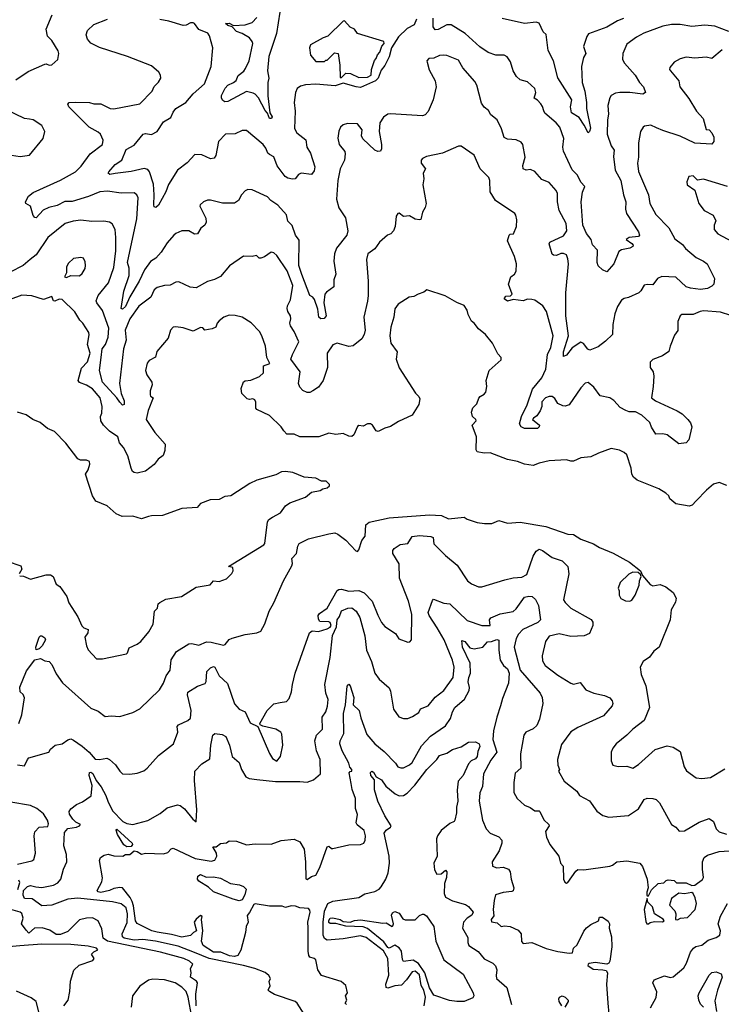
# Model space of a CAD drawing. Extents: x 1246169 to 1426871, y 660025 to 763458.
# Tile 219 of 256: x 1310091 to 1314960, y 728556 to 735390. Entities that reach past the tile are written whole.
import ezdxf

# ---------------------------------------------------------------- set-up
doc = ezdxf.new("R2010")
doc.units = 0

msp = doc.modelspace()

# ---------------------------------------------------------------- linework, layer by layer
at = {"layer": '0CON20XD'}
for points in [[(1310065, 734973.8), (1310150.3, 735029.7), (1310265, 735081.2), (1310275, 735083.3), (1310295, 735073.8), (1310313.9, 735076.1), (1310355.9, 735114.1), (1310362, 735155), (1310358, 735175), (1310315, 735246.2), (1310284, 735275), (1310273.5, 735325), (1310316.1, 735425)], [(1314965, 735181.2), (1314895, 735120.9), (1314855, 735129.5), (1314775, 735122.2), (1314715, 735130), (1314675, 735118), (1314632.5, 735095), (1314602.3, 735057.7), (1314600, 735045), (1314606.2, 735035), (1314663.8, 734965), (1314672.5, 734925), (1314733.6, 734843.6), (1314786.4, 734756.4), (1314834.6, 734704.6), (1314855, 734627.5), (1314876.1, 734626.1), (1314893.8, 734605), (1314906.7, 734575), (1314907.5, 734545), (1314893.6, 734526.4), (1314775, 734532.5), (1314675, 734582.5), (1314555, 734620.5), (1314510.8, 734640.8), (1314470.9, 734659.1), (1314427.7, 734652.3), (1314416.7, 734645), (1314400, 734615), (1314385.8, 734535), (1314385.6, 734435), (1314378.9, 734395), (1314385.7, 734335.7), (1314454, 734174), (1314463.1, 734115), (1314505, 734038), (1314594.6, 733944.6), (1314638.3, 733868.3), (1314690.8, 733830.8), (1314711.3, 733801.3), (1314785, 733740), (1314836, 733715), (1314862, 733695), (1314913.3, 733595), (1314906.7, 733555), (1314895, 733540), (1314865, 733523.8), (1314815, 733518), (1314745, 733527.1), (1314716.6, 733536.6), (1314645, 733603.3), (1314548.1, 733608.1), (1314515.8, 733595), (1314485, 733550), (1314445, 733552.5), (1314425, 733546.7), (1314402.3, 733507.7), (1314386.7, 733495), (1314315, 733462.9), (1314285, 733455.6), (1314267.3, 733442.7), (1314239.2, 733400.7), (1314220.6, 733349.4), (1314206.1, 733273.9), (1314204, 733205), (1314155, 733158.7), (1314105, 733119.9), (1314047.6, 733097.6), (1314032.7, 733102.7), (1314002.7, 733142.7), (1313985, 733152.5), (1313925, 733112.9), (1313885, 733061.5), (1313865, 733052.5), (1313864.2, 733085), (1313898.8, 733195), (1313881.3, 733335), (1313880.5, 733495), (1313898.9, 733695), (1313895, 733730), (1313885, 733758.1), (1313865, 733768.5), (1313845, 733768.2), (1313815, 733753.3), (1313795, 733755.6), (1313785, 733763.1), (1313765.8, 733835), (1313770.8, 733845), (1313865, 733889.4), (1313888.6, 733925), (1313882.2, 733975), (1313834.4, 734065), (1313822.2, 734125), (1313823.1, 734183.1), (1313814.5, 734204.5), (1313765, 734259.2), (1313715, 734280.8), (1313665, 734335.6), (1313635, 734349.5), (1313605, 734345.5), (1313585.7, 734355), (1313582.2, 734377.8), (1313598.6, 734435), (1313582.5, 734525), (1313570.8, 734540.8), (1313535, 734557.5), (1313475, 734560), (1313452, 734572), (1313433.7, 734633.7), (1313403.1, 734695), (1313360.9, 734730.9), (1313345, 734760), (1313315, 734783.8), (1313295, 734810), (1313262.9, 734935), (1313250.2, 734960.2), (1313166.2, 735056.2), (1313135, 735109.4), (1313055, 735140.8), (1313033.2, 735143.2), (1313005, 735141.9), (1312965, 735123.8), (1312930, 735120), (1312916.7, 735105), (1312918.8, 735095), (1312933.2, 735043.2), (1312974.2, 734965), (1312982, 734925), (1312960, 734835), (1312926.4, 734753.6), (1312905, 734730.8), (1312885, 734723.3), (1312665, 734737.5), (1312645, 734734.3), (1312616.3, 734713.7), (1312591.1, 734675), (1312584.5, 734615), (1312601.2, 734525), (1312601.9, 734495), (1312595, 734476.7), (1312575, 734474.3), (1312555, 734484.3), (1312473, 734563), (1312462, 734585), (1312466.4, 734626.4), (1312435, 734667.5), (1312365, 734668.8), (1312335, 734660), (1312316.7, 734645), (1312304.5, 734615.5), (1312298.8, 734568.8), (1312308.8, 734525), (1312346, 734476), (1312348.3, 734458.3), (1312345.5, 734414.5), (1312314.1, 734355.9), (1312297.7, 734275), (1312289.5, 734145), (1312305, 734083.3), (1312351.8, 734015), (1312367.3, 733925), (1312360, 733895), (1312290, 733805), (1312274.4, 733765), (1312270, 733715), (1312285.7, 733625), (1312270, 733585), (1312271.2, 733535), (1312220.4, 733499.6), (1312208.9, 733485), (1312202.5, 733425), (1312217.8, 733335), (1312203.4, 733316.6), (1312180, 733315), (1312166.5, 733326.5), (1312160, 733380), (1312137.3, 733447.3), (1312125, 733463.8), (1312104.4, 733475), (1312048.7, 733621.3), (1312028.1, 733685), (1312029.1, 733859.1), (1312004.5, 733895), (1311980.9, 733960.9), (1311951.5, 733991.5), (1311942.5, 734035), (1311883.1, 734103.1), (1311834.3, 734135), (1311810.6, 734160.6), (1311705, 734210), (1311675, 734212.5), (1311655, 734202.9), (1311628.9, 734175), (1311608.8, 734135), (1311582.3, 734117.7), (1311497.4, 734117.4), (1311415, 734137.5), (1311395, 734137.5), (1311366.7, 734125), (1311344.2, 734105.8), (1311342, 734095), (1311382.1, 734012.1), (1311384.4, 733985), (1311375.7, 733965), (1311347.4, 733942.6), (1311325, 733903.8), (1311305, 733902.5), (1311265, 733925.6), (1311215.7, 733924.3), (1311175, 733905.6), (1311159.4, 733895), (1311115, 733841.9), (1311073, 733777), (1311036.4, 733735), (1310999, 733711), (1310956.3, 733655), (1310919.4, 733575), (1310854, 733466), (1310825, 733399.6), (1310805, 733381.8), (1310796, 733385), (1310813.4, 733505), (1310851.1, 733615), (1310849.5, 733665), (1310840, 733705), (1310902.7, 734007.3), (1310913.3, 734153.3), (1310904.3, 734175), (1310885, 734188.5), (1310795, 734186.2), (1310700.9, 734199.1), (1310646.7, 734195), (1310567.6, 734162.4), (1310455, 734129.1), (1310405, 734127.5), (1310349.7, 734100.3), (1310293.3, 734086.7), (1310252.7, 734067.3), (1310205, 734015.7), (1310195, 734017.1), (1310185, 734032), (1310166.1, 734096.1), (1310133.3, 734115), (1310130, 734125), (1310152.2, 734165), (1310185, 734190.9), (1310375, 734276.8), (1310477.8, 734335), (1310516.8, 734373.2), (1310581, 734459), (1310665.3, 734524.7), (1310670.4, 734555), (1310652.5, 734595), (1310635, 734610.8), (1310573.9, 734643.9), (1310431.4, 734785), (1310424, 734805), (1310433.3, 734815), (1310478.3, 734818.3), (1310575, 734815.4), (1310605, 734806.7), (1310654.5, 734805.5), (1310718.8, 734775), (1310745, 734770.5), (1310924.1, 734805.9), (1311011.2, 734895), (1311025, 734926.7), (1311054.3, 734955.7), (1311071.2, 734985), (1311068, 735005), (1311055.8, 735025), (1311005, 735070), (1310838.6, 735135), (1310645, 735198.2), (1310585, 735228.1), (1310561.4, 735255), (1310552.7, 735285), (1310561.8, 735315), (1310605, 735357.8), (1310700, 735395)], [(1312843.8, 735395), (1312828.8, 735355), (1312780.6, 735329.4), (1312719.5, 735270.5), (1312670, 735195), (1312655, 735132.5), (1312625, 735073.3), (1312599.3, 735040.7), (1312578.8, 734985), (1312560, 734965), (1312455, 734920), (1312425, 734923.3), (1312335, 734950), (1312279.2, 734930.8), (1312145, 734943.9), (1312075, 734938.7), (1312040.3, 734929.7), (1312016.2, 734913.8), (1312004.4, 734885), (1311995.5, 734815), (1312003.1, 734755), (1311998.5, 734635), (1312013.3, 734605), (1312075.4, 734555.4), (1312082.9, 734505), (1312109.2, 734465), (1312138.1, 734368.1), (1312135, 734342), (1312115, 734316.5), (1312045, 734326.1), (1312025.6, 734315), (1312003.5, 734286.5), (1311985, 734283.6), (1311950.7, 734290.7), (1311933, 734303), (1311876.8, 734375), (1311855, 734437.5), (1311825, 734454.4), (1311812.9, 734462.9), (1311799, 734499), (1311779.5, 734525), (1311665, 734621.9), (1311635, 734621.9), (1311585, 734599.2), (1311518.8, 734595), (1311470.5, 734545), (1311452.7, 734447.3), (1311440.3, 734429.7), (1311415, 734424.2), (1311355, 734452.9), (1311306.1, 734453.9), (1311252.4, 734397.6), (1311185, 734345.6), (1311123.8, 734246.2), (1311105.2, 734194.8), (1311055, 734103.8), (1311035, 734087.5), (1311025, 734090.8), (1311021.1, 734105), (1311024.7, 734175), (1311018.6, 734248.6), (1310990.9, 734335), (1310980.5, 734350.5), (1310955, 734357.2), (1310865, 734337.1), (1310753.3, 734323.3), (1310716.1, 734316.1), (1310705.6, 734325), (1310708.8, 734335), (1310754.5, 734385.5), (1310799.2, 734415), (1310829.7, 734490.3), (1310885, 734519.2), (1310948.8, 734595), (1310965, 734599.4), (1311005, 734594.5), (1311044.5, 734615), (1311089.4, 734680.6), (1311138.5, 734711.5), (1311155, 734749.2), (1311175, 734774.4), (1311244, 734816), (1311294.1, 734875.9), (1311372.2, 734945), (1311418.9, 735065), (1311430.5, 735195), (1311408.3, 735278.3), (1311397.5, 735297.5), (1311335, 735322.9), (1311305, 735362.9), (1311295, 735367.9), (1311275, 735368.2), (1311247.1, 735352.9), (1311225, 735350), (1311125, 735380.4), (1311062.2, 735392.2)], [(1311895, 735442.2), (1311874, 735295), (1311819.6, 735135), (1311810, 735035), (1311819.5, 734985), (1311813.1, 734955), (1311812.7, 734862.7), (1311826.7, 734745), (1311842.1, 734715), (1311837.8, 734705), (1311824.6, 734705), (1311811.5, 734741.5), (1311795, 734759.2), (1311747.2, 734847.2), (1311725, 734874), (1311710.9, 734880.9), (1311665, 734892), (1311535, 734823.1), (1311515, 734820.6), (1311500.2, 734830.2), (1311490.4, 734845), (1311490.7, 734865), (1311516.1, 734915), (1311535, 734936.4), (1311575, 734954), (1311591.9, 734968.1), (1311607.2, 735002.8), (1311647.1, 735032.9), (1311658.9, 735051.1), (1311682.7, 735105), (1311708.9, 735225), (1311705, 735240), (1311685, 735264.2), (1311635.8, 735295), (1311595, 735309.2), (1311565, 735341.2), (1311535, 735349.5), (1311520, 735365), (1311545, 735366.6), (1311575, 735350.8), (1311655.9, 735354.1), (1311705, 735371.9), (1311737.1, 735405)], [(1315012.4, 735307.6), (1314915, 735345.2), (1314845, 735352), (1314755, 735342.9), (1314675, 735357.7), (1314615, 735356.2), (1314555, 735344.6), (1314423.2, 735296.8), (1314370.8, 735269.2), (1314305, 735220), (1314275.7, 735155), (1314274.5, 735115), (1314287.7, 735087.7), (1314361.5, 735005), (1314392.2, 734955), (1314420.5, 734925), (1314432.5, 734885), (1314415, 734872.7), (1314325, 734886), (1314255, 734884.6), (1314225, 734880), (1314195.6, 734864.4), (1314185, 734847.5), (1314171.1, 734795), (1314176.1, 734735), (1314169.1, 734695), (1314167.7, 734595), (1314196, 734515), (1314215.4, 734485), (1314211.9, 734441.9), (1314223.8, 734345), (1314262.5, 734275), (1314281.2, 734175), (1314297.2, 734125), (1314295.3, 734075), (1314301.1, 734045), (1314385, 733918.8), (1314391.2, 733895), (1314384.1, 733885.9), (1314320.7, 733879.3), (1314300, 733865), (1314337.7, 733837.7), (1314347.5, 733825), (1314346.7, 733815), (1314325.6, 733804.4), (1314266.8, 733793.2), (1314248.8, 733781.2), (1314214.4, 733695), (1314165, 733640), (1314135, 733653.3), (1314105, 733681.2), (1314097.1, 733705), (1314100.6, 733790.6), (1314065, 733826.7), (1314055.7, 733865), (1314025, 733906.9), (1313998.9, 733965), (1313987.3, 734125), (1313996.7, 734193.3), (1314013.3, 734233.3), (1313985, 734262.5), (1313960.9, 734310.9), (1313925, 734348), (1313865, 734478.8), (1313860.5, 734505), (1313866.4, 734565), (1313838.5, 734645), (1313814.5, 734675), (1313735, 734742.5), (1313727.2, 734757.2), (1313718.8, 734788.8), (1313707.1, 734807.1), (1313685, 734830.8), (1313661.2, 734845), (1313671.8, 734885), (1313665, 734912.9), (1313615, 734960), (1313565, 734974), (1313538, 734995), (1313514.5, 735034.5), (1313497.8, 735097.8), (1313473.6, 735133.6), (1313453.5, 735143.5), (1313394, 735144), (1313341.7, 735161.7), (1313285, 735203.1), (1313181.9, 735295), (1313085, 735355.5), (1313055, 735354.6), (1312995, 735322.9), (1312975, 735320.8), (1312960.6, 735340.6), (1312960, 735400)], [(1314281.5, 735398.5), (1314238.5, 735381.5), (1314165, 735338.2), (1314038.5, 735291.5), (1314025.6, 735274.4), (1314004.2, 735205), (1314018.8, 735155), (1314003, 735127), (1313989.1, 735065), (1313993.4, 734955), (1314012.2, 734895), (1314024.7, 734815), (1314023.3, 734773.3), (1314052.2, 734637.8), (1314045, 734614.2), (1314035, 734606), (1314008.6, 734658.6), (1313972.2, 734712.2), (1313919.2, 734745), (1313912.3, 734785), (1313923.3, 734835), (1313825, 734986.2), (1313795.2, 735105.2), (1313757.1, 735177.1), (1313745, 735286.7), (1313723.1, 735305), (1313695.8, 735365.7), (1313675, 735373.9), (1313595, 735364.6), (1313438.7, 735398.7)], [(1312445, 734990), (1312505, 734992.5), (1312530, 735005), (1312532.5, 735045), (1312553, 735107), (1312565, 735120), (1312573, 735147), (1312590, 735165), (1312603, 735207), (1312620, 735225), (1312618.3, 735238.3), (1312435, 735293.8), (1312413.9, 735323.9), (1312385, 735337.5), (1312345, 735382.5), (1312335, 735380), (1312230, 735275), (1312196.4, 735263.6), (1312110, 735215), (1312102.5, 735195), (1312110, 735145), (1312145, 735100), (1312205, 735100), (1312215, 735110), (1312225, 735110), (1312275, 735160), (1312300, 735155), (1312312.5, 735075), (1312315, 734990), (1312325, 734990), (1312355, 735020), (1312387, 735017), (1312445, 734990)], [(1310035, 734448.9), (1310095, 734440), (1310160, 734450), (1310253.3, 734565), (1310266, 734615), (1310244.2, 734655), (1310185, 734694.3), (1310159.1, 734700.9), (1310125, 734705.4), (1310005, 734762.2)], [(1315098, 733315), (1314955, 733359.6), (1314835, 733368.5), (1314812.5, 733365), (1314765, 733343.8), (1314685, 733343.3), (1314673.3, 733335), (1314657.5, 733295), (1314657, 733233), (1314635, 733200), (1314603.8, 733125), (1314595, 733087.5), (1314552.7, 733057.3), (1314485, 733032.5), (1314467, 733013), (1314466.7, 732975), (1314485.9, 732945.9), (1314492, 732915), (1314487.8, 732845), (1314474.2, 732765), (1314502.5, 732745), (1314654.1, 732675.9), (1314688.1, 732655), (1314727.1, 732615), (1314745, 732591.2), (1314754.4, 732565), (1314735, 732474.3), (1314715, 732454.3), (1314665, 732445.7), (1314585, 732507.8), (1314555, 732515.5), (1314505, 732514.3), (1314475, 732562.9), (1314462.9, 732595), (1314408.2, 732645), (1314365, 732669.1), (1314319.5, 732669.5), (1314296.6, 732676.6), (1314258.9, 732698.9), (1314215, 732746.2), (1314186.9, 732765), (1314119.8, 732779.8), (1314075, 732840), (1314035, 732872.5), (1314015, 732867.5), (1313985, 732835.7), (1313905, 732716.7), (1313875, 732706.7), (1313859.3, 732709.3), (1313826.2, 732726.2), (1313805, 732760), (1313785, 732774), (1313764.5, 732775.5), (1313740, 732765), (1313715, 732737.5), (1313714, 732706), (1313703.8, 732675), (1313679.5, 732640.5), (1313657.5, 732625), (1313650, 732615), (1313697, 732577), (1313696.2, 732565), (1313685, 732553.3), (1313595, 732552.5), (1313570, 732565), (1313560, 732585), (1313572, 732635), (1313612.8, 732717.2), (1313650, 732825), (1313714.6, 732905), (1313742.9, 732965), (1313754.4, 733065.6), (1313777.1, 733115), (1313792.5, 733195), (1313745.7, 733365), (1313720.8, 733405), (1313665, 733442.9), (1313645, 733448.9), (1313615, 733450.6), (1313585, 733438), (1313515, 733447.5), (1313475, 733436.7), (1313452.3, 733452.3), (1313465, 733471.2), (1313497.5, 733472.5), (1313507.5, 733485), (1313484, 733555), (1313498.8, 733605), (1313525.5, 733624.5), (1313535.5, 733644.5), (1313538.1, 733695), (1313523.8, 733746.2), (1313475.8, 733855), (1313486.4, 733893.6), (1313495, 733902.5), (1313516.7, 733905), (1313538.5, 733955), (1313541.7, 734001.7), (1313534.2, 734034.2), (1313526.7, 734045), (1313392.2, 734135), (1313354.6, 734195), (1313352.5, 734275), (1313345.6, 734295), (1313285.6, 734355.6), (1313245, 734450.8), (1313155, 734511.4), (1313135, 734511.4), (1313025, 734464.2), (1312915, 734441.2), (1312885, 734426.7), (1312876.7, 734415), (1312876.2, 734395), (1312906, 734355), (1312890.8, 734325), (1312895.6, 734285), (1312887.5, 734245), (1312911.5, 734115), (1312905, 734086.2), (1312887.1, 734055), (1312875, 734003.3), (1312865, 734000), (1312836.1, 734006.1), (1312795, 734030), (1312755, 734023.3), (1312725, 734046.7), (1312713.9, 734046.1), (1312703.6, 734026.4), (1312695.8, 733955), (1312684, 733925), (1312666.2, 733905), (1312643.8, 733895), (1312587.5, 733845), (1312555, 733799.2), (1312507.7, 733765), (1312497.9, 733725), (1312509.5, 733575), (1312508.1, 733475), (1312505, 733437.5), (1312478.2, 733325), (1312487.5, 733235), (1312481.8, 733205), (1312465.4, 733174.6), (1312404.4, 733125.6), (1312375, 733122.9), (1312295, 733144.8), (1312265, 733133.2), (1312224.7, 733074.7), (1312226.2, 732975), (1312197.5, 732885), (1312165, 732839.5), (1312126, 732814), (1312105, 732802.2), (1312085, 732801.5), (1312055, 732816.5), (1312035, 732840.6), (1312025.6, 732865), (1312036.6, 732945), (1311973, 733033), (1311982.9, 733067.1), (1312027.5, 733155), (1311995.7, 733225.7), (1311970, 733265), (1311965.7, 733285), (1311973.1, 733315), (1311970.6, 733335), (1311951.4, 733365), (1311946.4, 733385), (1311949.1, 733405), (1311970, 733445), (1311985.8, 733545), (1311947.8, 733647.8), (1311875, 733753.1), (1311855, 733771.1), (1311835, 733777.3), (1311790, 733745), (1311765, 733734.4), (1311753.3, 733735), (1311735, 733753.3), (1311703.2, 733746.8), (1311645, 733748.5), (1311547.3, 733682.7), (1311485, 733608.9), (1311442.8, 733587.2), (1311395, 733572.5), (1311315, 733528.6), (1311274.2, 733534.2), (1311195, 733571.9), (1311175, 733568.5), (1311135, 733546.9), (1311095, 733545.7), (1311045, 733531.8), (1311025, 733514.3), (1311000.9, 733465), (1310918.3, 733401.7), (1310855.6, 733315), (1310823.1, 733235), (1310829.6, 733165), (1310810.5, 733105), (1310784.4, 732865), (1310794.6, 732795), (1310816.4, 732745), (1310815, 732720), (1310805, 732715.6), (1310784.8, 732734.8), (1310765.6, 732765.6), (1310664.7, 732875), (1310645.3, 732955.3), (1310656.1, 733045)], [(1315002.8, 734232.8), (1314835.8, 734284.2), (1314795, 734277.5), (1314765, 734307.1), (1314735, 734302.5), (1314720, 734265), (1314723.3, 734245), (1314775, 734207.5), (1314804.2, 734115), (1314840, 734065), (1314903.9, 734033.9), (1314922.2, 733995), (1314910, 733965), (1314909.2, 733935), (1314935, 733904.2), (1315035, 733850.8)], [(1310656.1, 733045), (1310663.6, 733105), (1310687, 733135), (1310705, 733185.8), (1310710.2, 733250.2), (1310665, 733371.4), (1310625, 733424.3), (1310621.7, 733438.3), (1310636.5, 733475), (1310706.1, 733563.9), (1310745, 733671.2), (1310759.1, 733785), (1310758.6, 733878.6), (1310752.5, 733935), (1310732.3, 733972.3), (1310715, 733984), (1310675, 733991.4), (1310590.7, 733989.3), (1310515, 733999.4), (1310462.2, 733992.2), (1310405.8, 733975), (1310285, 733879.5), (1310205, 733757.3), (1310163.5, 733725), (1310115, 733684.5), (1310025, 733637.5)], [(1310415, 733600), (1310446.4, 733613.6), (1310505, 733612.5), (1310525, 733628.8), (1310545, 733663.3), (1310548.6, 733685), (1310545, 733710), (1310532.5, 733735), (1310515, 733740), (1310465, 733733.8), (1310429.7, 733700.3), (1310416, 733675), (1310416, 733634), (1310402.5, 733605), (1310415, 733600)], [(1314785, 732050), (1314758.3, 732021.7), (1314736.1, 732013.9), (1314645, 732030), (1314602.5, 732065), (1314596.7, 732085), (1314575.8, 732105), (1314525, 732133.4), (1314374.9, 732194.9), (1314350.3, 732215), (1314337.8, 732235), (1314335, 732276.7), (1314305, 732368.8), (1314286.6, 732386.6), (1314252.7, 732402.7), (1314195, 732414), (1314107.5, 732382.5), (1314055, 732356.7), (1313985, 732348.1), (1313935, 732327.1), (1313915, 732325.6), (1313885, 732335.5), (1313765, 732327.8), (1313695, 732312.1), (1313655, 732295.6), (1313595, 732305.5), (1313545, 732324.4), (1313475, 732338.1), (1313355, 732384.4), (1313315, 732382.5), (1313265, 732390), (1313258, 732405), (1313260, 732495), (1313230, 732575), (1313258.9, 732605), (1313256.9, 732615), (1313233.3, 732635), (1313226.5, 732665), (1313234.8, 732695.2), (1313262.5, 732725), (1313277, 732763), (1313285.8, 732774.2), (1313315, 732790), (1313325.7, 732805), (1313332, 732845), (1313328, 732885), (1313348, 732955), (1313431.7, 733028.3), (1313432.5, 733045), (1313410, 733070), (1313372, 733145), (1313323.8, 733205), (1313274, 733245), (1313245, 733283.3), (1313225, 733296.7), (1313202.9, 733345), (1313196.2, 733375), (1313175.5, 733405.5), (1313125, 733426.2), (1313043.9, 733473.9), (1312916.4, 733516.4), (1312895, 733498.8), (1312855, 733486), (1312825, 733468), (1312794, 733465), (1312718.1, 733415), (1312695, 733384), (1312687.4, 733325), (1312665.8, 733255), (1312660, 733195), (1312667.5, 733145), (1312710, 733085), (1312704.4, 733035), (1312724.6, 732974.6), (1312837.9, 732797.9), (1312861.2, 732775), (1312867.7, 732757.7), (1312861.7, 732718.3), (1312813.9, 732646.1), (1312719.4, 732600.6), (1312665, 732565.8), (1312624.2, 732555.8), (1312577.7, 732532.3), (1312565, 732536.2), (1312538, 732575), (1312525, 732584.2), (1312505, 732584), (1312475, 732568.8), (1312445, 732573.3), (1312434.3, 732565.7), (1312410.5, 732509.5), (1312395, 732496.7), (1312375, 732498.8), (1312335, 732518.8), (1312285, 732510.8), (1312235, 732519.4), (1312166.1, 732493.9), (1312035, 732494.6), (1311995, 732513.8), (1311943.6, 732513.6), (1311923.8, 732536.2), (1311906.2, 732565), (1311825, 732642.5), (1311735.6, 732685.6), (1311729.2, 732695), (1311730, 732735), (1311721.7, 732751.7), (1311707.7, 732757.7), (1311685, 732754.2), (1311668.8, 732758.8), (1311633.1, 732795), (1311628.8, 732831.2), (1311645, 732876.7), (1311655, 732883.8), (1311695, 732889.2), (1311755, 732913.8), (1311782, 732938), (1311782.7, 732987.3), (1311826.7, 733005), (1311805.5, 733045.5), (1311795.7, 733125), (1311770.8, 733195), (1311754, 733225), (1311696.4, 733286.4), (1311635, 733325.7), (1311585, 733337.5), (1311545, 733338.9), (1311506.7, 733325), (1311475, 733300.8), (1311462, 733285), (1311453, 733257), (1311426.1, 733243.9), (1311376.4, 733236.4), (1311360.7, 733250.7), (1311345, 733253.8), (1311295, 733229.2), (1311225, 733250.8), (1311175, 733259.2), (1311155, 733255.6), (1311138.2, 733235), (1311120.5, 733179.5), (1311043.4, 733086.6), (1311032.5, 733047.5), (1310988.8, 733025), (1310975, 733006.2), (1310964.4, 732955), (1310972.5, 732925), (1311007.5, 732875), (1311010, 732855), (1310996.9, 732815), (1310996.4, 732786.4), (1310997.5, 732777.5), (1311016.2, 732765), (1310982.2, 732677.8), (1310968.8, 732615), (1311027.5, 732525), (1311099.2, 732445), (1311098.9, 732401.1), (1311086.2, 732365), (1311051.1, 732338.9), (1311025, 732301.9), (1310965, 732256.7), (1310905, 732243.3), (1310885, 732246.7), (1310874.3, 732254.3), (1310865, 732276.7), (1310842.4, 732362.4), (1310811.4, 732421.4), (1310782.5, 732452.5), (1310772.1, 732495), (1310714.3, 732534.3), (1310672.9, 732575), (1310654.5, 732605), (1310650.6, 732635), (1310660, 732660), (1310663.6, 732705), (1310649.2, 732765), (1310595, 732827.4), (1310555, 732853.8), (1310505, 732872.9), (1310496.5, 732886.5), (1310518.6, 732971.4), (1310560.5, 733015), (1310580, 733075), (1310561.2, 733135), (1310573.8, 733203.8), (1310570, 733220), (1310530, 733285), (1310507.5, 733305), (1310473, 733363), (1310385, 733447.5), (1310365, 733450), (1310335, 733437.5), (1310325, 733440), (1310315, 733470), (1310255, 733448.6), (1310175, 733472.9), (1310105, 733478), (1310025, 733448.1)], [(1310623, 730953), (1310665, 730954.4), (1310831.8, 730988.2), (1310839.4, 730995), (1310850, 731030), (1310905.5, 731055), (1310932.2, 731075), (1310987.6, 731142.4), (1311017.1, 731195), (1311026.2, 731283.8), (1311047.5, 731305), (1311052.5, 731335), (1311062.5, 731345), (1311105, 731369.2), (1311213, 731387), (1311315, 731451.2), (1311413.2, 731466.8), (1311435, 731495.7), (1311475, 731489.6), (1311525, 731508.1), (1311563.5, 731546.5), (1311571.5, 731565), (1311568.9, 731588.9), (1311540, 731595), (1311784.3, 731745), (1311791.4, 731755), (1311810, 731905), (1311819.3, 731920.7), (1311845, 731937.5), (1311901.8, 731968.2), (1311936, 732015), (1311965, 732035.8), (1312075, 732076.2), (1312115, 732111.4), (1312175, 732122.5), (1312195, 732133.8), (1312225, 732140), (1312240, 732155), (1312240, 732165), (1312217, 732187), (1312185, 732186.7), (1312145, 732207.5), (1312065, 732216), (1311986.3, 732246.3), (1311935, 732254.4), (1311907.6, 732252.4), (1311868.3, 732231.7), (1311736.1, 732193.9), (1311688.8, 732171.2), (1311555, 732085.6), (1311515, 732080), (1311475, 732060.6), (1311411.8, 732058.2), (1311345, 732033.3), (1311322.5, 732005), (1311215, 731998.6), (1311082.2, 731947.8), (1311005, 731946.9), (1310985, 731941.2), (1310935, 731924.6), (1310875, 731945.2), (1310800.8, 731940.8), (1310760.9, 731960.9), (1310696.7, 732015), (1310618.7, 732048.7), (1310595.7, 732085), (1310548, 732235), (1310565.8, 732265), (1310577.1, 732305), (1310575, 732323.3), (1310555, 732334), (1310513.9, 732333.9), (1310495, 732343.3), (1310411.3, 732451.3), (1310332.1, 732532.1), (1310283.1, 732553.1), (1310232.5, 732595), (1310182.5, 732615), (1310136.8, 732646.8), (1310075.8, 732665.8)], [(1314997, 732157), (1314945, 732177.1), (1314904.5, 732165.5), (1314856, 732125), (1314785, 732050)], [(1310085, 730504), (1310105.6, 730565), (1310123.8, 730683.8), (1310115, 730707.5), (1310093.3, 730725), (1310092.7, 730757.3), (1310138.4, 730871.6), (1310195, 730947.8), (1310235, 730955.4), (1310265, 730940.6), (1310295.3, 730935.3), (1310315, 730914), (1310345, 730850), (1310388.3, 730788.3), (1310585, 730610.5), (1310635, 730590), (1310685, 730552.7), (1310725, 730558.6), (1310785, 730554.2), (1310875, 730582.5), (1310925, 730606), (1311060.6, 730739.4), (1311089.2, 730785), (1311107.5, 730835), (1311134.3, 730875.7), (1311142.4, 730947.6), (1311179.4, 731005), (1311265, 731057.8), (1311285, 731059.6), (1311335, 731049.4), (1311387, 731073), (1311420.1, 731070.1), (1311505, 731048.4), (1311516.6, 731053.4), (1311545, 731089.2), (1311565, 731098), (1311655, 731124), (1311736.1, 731133.9), (1311763.9, 731146.1), (1311792.7, 731197.3), (1311821.4, 731285), (1311855, 731343.3), (1311921.4, 731495), (1311980.3, 731599.7), (1311984.3, 731615), (1311979.6, 731650.4), (1312011.5, 731685), (1312020, 731735), (1312030.6, 731755), (1312095, 731788), (1312235, 731822.5), (1312277.4, 731827.4), (1312298.7, 731818.7), (1312355, 731776.7), (1312423.6, 731703.6), (1312435, 731700), (1312445, 731710), (1312464.1, 731775.9), (1312488.6, 731805), (1312493.8, 731885), (1312516.4, 731903.6), (1312655, 731932.8), (1312935, 731952.4), (1313017.7, 731947.7), (1313065.8, 731925.8), (1313175, 731937.5), (1313195, 731923.1), (1313265, 731900.6), (1313316.3, 731893.7), (1313367.6, 731892.4), (1313415, 731914.2), (1313476, 731896), (1313565, 731901.6), (1313742.3, 731872.3), (1313895, 731820.3), (1313935, 731816.9), (1313984.2, 731785), (1314071.7, 731751.7), (1314115, 731726.4), (1314208.5, 731688.5), (1314322.9, 731625), (1314398.8, 731565), (1314411.7, 731531.7), (1314465, 731470), (1314485, 731461.2), (1314535, 731470), (1314575, 731454.4), (1314624.7, 731414.7), (1314647.5, 731375), (1314641.9, 731348.1), (1314612.5, 731295), (1314604.4, 731225), (1314528, 731035), (1314492, 731008), (1314462.2, 730965), (1314418, 730935), (1314396.9, 730895), (1314402.5, 730845), (1314436.8, 730766.8), (1314460.4, 730615), (1314423.8, 730526.2), (1314346.7, 730466.7), (1314305, 730424.2), (1314231.2, 730365), (1314205.8, 730335), (1314195.8, 730305), (1314196, 730245), (1314207, 730217), (1314244.1, 730205.9), (1314305, 730208.8), (1314345, 730196.2), (1314385, 730220), (1314501.2, 730325), (1314585, 730350.8), (1314625, 730340.8), (1314675, 730311.2), (1314702.5, 730205), (1314717.3, 730177.3), (1314785, 730128), (1314825, 730122.5), (1314885, 730130.8), (1314985, 730190)], [(1310075, 730217.3), (1310125, 730211.4), (1310144.6, 730255.4), (1310155, 730265.7), (1310292.5, 730305), (1310305, 730327.5), (1310337.5, 730355), (1310385.9, 730364.1), (1310425, 730391.2), (1310445, 730398), (1310465, 730390), (1310525, 730346.8), (1310573.2, 730305), (1310615, 730258.1), (1310645, 730254.2), (1310695, 730263.8), (1310715, 730256.2), (1310755, 730218), (1310785, 730174), (1310805, 730155.7), (1310855, 730152.5), (1310905, 730160.8), (1310953, 730177), (1310975.7, 730194.3), (1311055, 730283.3), (1311157.5, 730365), (1311188.8, 730445), (1311184.2, 730485), (1311192.5, 730495), (1311256.7, 730525), (1311275, 730542.5), (1311280.5, 730595), (1311254.2, 730705), (1311256.5, 730723.5), (1311325.4, 730764.6), (1311376.8, 730783.2), (1311383.9, 730796.1), (1311388.4, 730865), (1311415, 730891.9), (1311435, 730899.6), (1311445, 730895.6), (1311475.2, 730835), (1311532.3, 730782.3), (1311581.1, 730641.1), (1311613.8, 730605), (1311655, 730586), (1311690.5, 730510.5), (1311743.3, 730483.3), (1311825, 730297.5), (1311845, 730262.5), (1311875, 730242.5), (1311900, 730275), (1311917.1, 730355), (1311910.8, 730430.8), (1311902, 730445), (1311867.5, 730465), (1311777.5, 730487.5), (1311760, 730495), (1311757.5, 730505), (1311808, 730595), (1311855, 730641.5), (1311899.1, 730650.9), (1311941.8, 730658.2), (1311961.9, 730678.1), (1311977.5, 730725), (1311983.4, 730776.6), (1312003.1, 730855), (1312101.4, 731135), (1312121.2, 731148.8), (1312165, 731144.8), (1312225, 731162.6), (1312245, 731173.3), (1312251.9, 731185), (1312245.6, 731205), (1312235, 731210), (1312174, 731214), (1312165, 731229.4), (1312163, 731255), (1312171.4, 731268.6), (1312225, 731306.7), (1312295, 731429.2), (1312305, 731436.2), (1312325, 731437.5), (1312375, 731424.7), (1312445, 731428.2), (1312482, 731412), (1312536.2, 731355), (1312575, 731256.2), (1312602.5, 731205), (1312625, 731178), (1312698.9, 731128.9), (1312722.9, 731092.9), (1312785, 731070), (1312798.3, 731071.7), (1312810, 731085), (1312811.8, 731265), (1312788.2, 731355), (1312727.5, 731515), (1312723.5, 731613.5), (1312680.5, 731685), (1312679.1, 731705), (1312689.1, 731720.9), (1312732.2, 731747.8), (1312785.3, 731754.7), (1312815, 731803.1), (1312865, 731810.9), (1312945, 731802.8), (1312959.6, 731795), (1312965, 731752.2), (1313045, 731670.6), (1313127.5, 731605), (1313199.4, 731495), (1313225, 731473.5), (1313275, 731454.3), (1313297.3, 731452.7), (1313458.4, 731501.6), (1313515, 731515.4), (1313575, 731521.5), (1313610.9, 731539.1), (1313653.3, 731666.7), (1313675, 731701.4), (1313695, 731715.6), (1313720, 731705), (1313785, 731657.1), (1313855, 731634.3), (1313894.2, 731594.2), (1313901.1, 731545), (1313865, 731363.8), (1313875, 731344.4), (1313915, 731306.7), (1314056.2, 731226.2), (1314068.9, 731208.9), (1314069.1, 731185), (1314045, 731130), (1314007.3, 731112.7), (1313915, 731109.1), (1313835, 731128.2), (1313765, 731110.6), (1313739.6, 731075), (1313715.6, 730975), (1313719, 730939), (1313737.3, 730907.3), (1313825, 730839.5), (1313915, 730784.4), (1313935, 730778.9), (1313979.1, 730789.1), (1314019.9, 730739.9), (1314075, 730716.2), (1314150.1, 730700.1), (1314185, 730682.2), (1314202.8, 730662.8), (1314207.5, 730645), (1314202, 730628), (1314141.9, 730558.1), (1313963, 730477), (1313915, 730446.9), (1313851.5, 730358.5), (1313821.8, 730255), (1313825.4, 730215.4), (1313835.8, 730185), (1313830, 730175), (1313869.2, 730105), (1313956.2, 730035), (1313976.7, 730005), (1314045, 729968.8), (1314095, 729896.2), (1314137, 729867), (1314180, 729855), (1314315, 729866.9), (1314385, 729913.1), (1314425, 729977.8), (1314445, 729986.5), (1314485, 729984.5), (1314507, 729977), (1314531.5, 729955), (1314614, 729805), (1314643.8, 729785), (1314668.3, 729758.3), (1314705, 729760.8), (1314805, 729820.6), (1314875, 729846.7), (1314905.6, 729825.6), (1314924.2, 729775), (1314945, 729752.9), (1314995, 729736.7)], [(1310005, 731632.5), (1310099.3, 731599.3), (1310106.4, 731576.4), (1310086.7, 731545)], [(1310090.7, 731530.7), (1310117, 731527), (1310165, 731507.5), (1310275, 731537.7), (1310305, 731536.2), (1310323.3, 731525), (1310345, 731471.2), (1310370, 731455), (1310417, 731387), (1310432.6, 731342.6), (1310495.4, 731245.4), (1310522.4, 731182.4), (1310535, 731168.9), (1310567, 731157), (1310564.2, 731135), (1310543.3, 731105), (1310553.8, 731045), (1310566.4, 731016.4), (1310623, 730953)], [(1314325, 731354), (1314338.2, 731361.8), (1314361.6, 731395), (1314388.8, 731465), (1314391.2, 731495), (1314402.5, 731525), (1314398.3, 731538.3), (1314382.3, 731552.3), (1314345, 731554.4), (1314319.1, 731540.9), (1314257, 731483), (1314243.3, 731445), (1314250.8, 731425), (1314251.6, 731395), (1314262.8, 731372.8), (1314295, 731355.7), (1314325, 731354)], [(1312065, 728487.5), (1312015.6, 728565), (1312003.1, 728575), (1311858, 728625), (1311824, 728645), (1311814, 728655), (1311828.8, 728685), (1311821.2, 728715), (1311831.2, 728735), (1311820, 728755), (1311795, 728777.1), (1311722.2, 728805), (1311645, 728825.4), (1311405, 728873.1), (1311304.2, 728915), (1311189.8, 728959.8), (1311032.5, 728995), (1310945, 729005.8), (1310885, 729000.7), (1310815, 729016.1), (1310804.8, 729025), (1310802.2, 729045), (1310835.7, 729124.3), (1310839.7, 729185), (1310829, 729225), (1310795, 729253.7), (1310735, 729267.9), (1310495, 729292.2), (1310424.8, 729285.2), (1310315, 729243.1), (1310245, 729239.2), (1310178.4, 729288.4), (1310125, 729290.9), (1310115, 729312.5), (1310116.5, 729345), (1310145, 729373.2), (1310165, 729381.2), (1310201.7, 729371.7), (1310245, 729366.5), (1310325, 729382.2), (1310355, 729399.2), (1310375.6, 729425), (1310395.5, 729495), (1310417.7, 729545), (1310414.5, 729595), (1310397.1, 729657.1), (1310400.7, 729749.3), (1310424.3, 729775.7), (1310485, 729784.7), (1310506.4, 729795), (1310513.1, 729805), (1310480.5, 729820.5), (1310459.9, 729839.9), (1310435.3, 729875), (1310434.7, 729895.3), (1310445, 729912.5), (1310485, 729943.6), (1310527.7, 729962.3), (1310586.2, 730003.8), (1310594.5, 730075), (1310572.4, 730145), (1310575.9, 730164.1), (1310585, 730167.1), (1310598.9, 730158.9), (1310620.5, 730110.5), (1310656.4, 730065), (1310689.7, 730005), (1310701.6, 729965), (1310735, 729899.2), (1310806.5, 729825), (1310835, 729810.3), (1310877, 729803), (1310978.9, 729831.1), (1311065, 729880.6), (1311115, 729920), (1311185, 729940.8), (1311205, 729935.8), (1311235, 729912.5), (1311291.7, 729841.7), (1311315, 729823.3), (1311321.1, 729905), (1311305, 730110), (1311307.1, 730175), (1311355, 730225.6), (1311409.4, 730260.6), (1311416.5, 730355), (1311432.1, 730425), (1311444.8, 730435.2), (1311495, 730429.3), (1311520.8, 730415), (1311547.7, 730355), (1311565.5, 730275.5), (1311614.4, 730234.4), (1311630.9, 730185), (1311660, 730135), (1311683.5, 730123.5), (1311735.8, 730115.8), (1311865, 730103.4), (1312035, 730103.4), (1312085, 730097.1), (1312130.5, 730115), (1312177.5, 730155), (1312175.3, 730255), (1312150.4, 730315), (1312139.1, 730385), (1312150.9, 730425), (1312191.1, 730465), (1312190.9, 730549.1), (1312215, 730586.7), (1312227.1, 730625), (1312232.2, 730672.2), (1312214.4, 730715), (1312208.9, 730775), (1312245.8, 730964.2), (1312262.4, 731115), (1312289, 731175), (1312294.6, 731225.4), (1312311.1, 731248.9), (1312325, 731286), (1312367.5, 731305), (1312395, 731307.3), (1312425, 731285.6), (1312451.7, 731241.7), (1312486.9, 731113.1), (1312496.8, 731015), (1312531.5, 730935), (1312555.5, 730855.5), (1312585, 730813.8), (1312655, 730752.5), (1312665, 730730), (1312685.8, 730605), (1312722.4, 730552.4), (1312755, 730540), (1312785, 730540), (1312817.4, 730552.6), (1312859.7, 730580.3), (1312873.1, 730606.9), (1312925, 730628.1), (1312973.1, 730686.9), (1313034.4, 730735), (1313099.1, 730825), (1313105.3, 730895), (1313095.3, 730945), (1313036.7, 731085), (1312988, 731168), (1312932.2, 731255), (1312925.7, 731275), (1312955, 731360), (1312963, 731367), (1313035, 731340), (1313076.2, 731335), (1313195, 731221.1), (1313296.7, 731185), (1313355, 731184.3), (1313351.2, 731225), (1313361.3, 731238.7), (1313425, 731265.4), (1313515, 731283.6), (1313535, 731301.2), (1313595, 731382), (1313625, 731389.5), (1313647.2, 731387.2), (1313670, 731365), (1313690, 731325), (1313705.4, 731225), (1313687.5, 731205), (1313582.7, 731157.3), (1313553.3, 731125), (1313535, 731094), (1313521.2, 731035), (1313565, 730876.2), (1313702, 730715), (1313716.7, 730685), (1313721.9, 730645), (1313697.3, 730535), (1313679.8, 730490.2), (1313655, 730468.5), (1313604, 730445), (1313588.6, 730425), (1313566, 730295), (1313569.4, 730195), (1313530.2, 730159.8), (1313520.6, 730095), (1313519.2, 730025), (1313543.8, 729985), (1313595, 729938.8), (1313632.4, 729922.4), (1313665, 729898.8), (1313695, 729900), (1313701.2, 729895), (1313727.4, 729837.4), (1313762, 729805), (1313764, 729795), (1313740, 729755), (1313746, 729715), (1313769.2, 729665), (1313832.5, 729585), (1313844.2, 729535), (1313862.5, 729515), (1313864.2, 729424.2), (1313872.7, 729402.7)], [(1310205, 731016.9), (1310201.9, 731035), (1310225.7, 731104.3), (1310235, 731113.8), (1310245, 731114), (1310265, 731098.8), (1310269.1, 731085), (1310247.2, 731045), (1310225, 731024.3), (1310205, 731016.9)], [(1312358, 728555), (1312348.8, 728565), (1312360, 728585), (1312352.5, 728615), (1312366.7, 728635), (1312355, 728687.5), (1312320.8, 728715), (1312185, 728756), (1312160.8, 728795), (1312145, 728864), (1312134.5, 728874.5), (1312105, 728884.3), (1312097.8, 728895), (1312091.8, 728925), (1312092.4, 729087.6), (1312091.4, 729125), (1312105.9, 729195), (1312105, 729210), (1312095, 729221.9), (1312035.8, 729225.8), (1312005, 729237.1), (1311975, 729240), (1311935, 729227.5), (1311913, 729237), (1311825, 729236.2), (1311725, 729253.8), (1311715, 729248.8), (1311686.7, 729193.3), (1311668.6, 729171.4), (1311675.5, 729125), (1311663.1, 729095), (1311658.5, 729055), (1311625, 728932), (1311605, 728894.4), (1311582.4, 728887.6), (1311546.7, 728893.3), (1311487.7, 728917.7), (1311435, 728917.5), (1311363.1, 728965), (1311352.9, 728995), (1311361.2, 729065), (1311352.5, 729145), (1311356.2, 729165), (1311345, 729172.5), (1311315, 729146.7), (1311302.5, 729125), (1311317.5, 729065), (1311295.8, 729054.2), (1311275, 729033.8), (1311215, 729020.9), (1311145, 729041.2), (1311045, 729055.7), (1311007.5, 729065), (1310905, 729118), (1310895, 729136.2), (1310880.6, 729240.6), (1310870.4, 729270.4), (1310858, 729298), (1310805, 729364.3), (1310785, 729367.5), (1310745, 729360.4), (1310715, 729346.6), (1310655, 729332), (1310635.8, 729335.7), (1310629.5, 729345), (1310661.2, 729405), (1310666.6, 729433.4), (1310644.7, 729555), (1310650.6, 729575), (1310678.1, 729591.9), (1310705, 729598.8), (1310745, 729587.1), (1310806.1, 729583.9), (1310825, 729596.7), (1310855, 729596.7), (1310885, 729620.4), (1310906.8, 729616.8), (1310935, 729598.8), (1310965, 729606), (1311089.8, 729600.2), (1311119.6, 729610.4), (1311141.2, 729635), (1311155, 729640), (1311308.7, 729568.7), (1311420.7, 729549.3), (1311445, 729557.5), (1311460, 729585), (1311455.8, 729605.8), (1311431.7, 729648.3), (1311455, 729650), (1311485, 729672.5), (1311525, 729677.5), (1311545, 729690), (1311595, 729687.5), (1311665, 729663.3), (1311725, 729670), (1311835, 729666.7), (1311905, 729693.8), (1311995, 729701.2), (1312033.9, 729683.9), (1312065, 729632.5), (1312074.7, 729545), (1312077.5, 729427.5), (1312085, 729421.2), (1312116.4, 729443.6), (1312145, 729453.3), (1312173.8, 729505), (1312225, 729648), (1312235, 729654), (1312255, 729636.7), (1312265, 729636.6), (1312375, 729663.9), (1312456.2, 729665), (1312478.1, 729675), (1312488.5, 729695), (1312490, 729725), (1312481.4, 729761.4), (1312431.7, 729801.7), (1312426.2, 729815), (1312433.9, 729873.9), (1312421.2, 729915), (1312421.2, 729985), (1312397.7, 730047.7), (1312390.7, 730089.3), (1312377, 730163), (1312385, 730172.5), (1312395, 730173.3), (1312395.8, 730185), (1312381.4, 730201.4), (1312375, 730228.6), (1312328.4, 730315), (1312313.5, 730365), (1312315.5, 730385), (1312339.1, 730435), (1312337.1, 730575), (1312351.9, 730635), (1312363.8, 730765), (1312375, 730778.8), (1312385, 730766.7), (1312409.5, 730685), (1312405.6, 730635), (1312445.8, 730595.8), (1312457.5, 730545), (1312499.8, 730429.8), (1312555, 730363.3), (1312619.9, 730309.9), (1312698.7, 730228.7), (1312715, 730204.4), (1312735, 730196.9), (1312755, 730197.5), (1312795, 730217.1), (1312815, 730234.4), (1312879.1, 730350.9), (1312942.4, 730417.6), (1313045, 730488.6), (1313081.2, 730538.8), (1313094.3, 730585), (1313110.3, 730615), (1313178.2, 730675), (1313210.8, 730735), (1313212.8, 730755), (1313203.4, 730795), (1313207.1, 730825), (1313219.4, 730855), (1313217.2, 730922.8), (1313164.4, 731035), (1313158, 731082), (1313179.6, 731075), (1313215, 731031.1), (1313245, 731023.1), (1313305, 731036), (1313338.3, 731071.7), (1313365, 731074.2), (1313401.4, 731088.6), (1313415, 731084), (1313415.3, 731015), (1313425.3, 730945.3), (1313448.4, 730908.4), (1313475, 730884.4), (1313486.8, 730855), (1313482.1, 730785), (1313441.2, 730678.8), (1313428.4, 730628.4), (1313400.9, 730549.1), (1313378.5, 730455), (1313374.5, 730394.5), (1313400.8, 730305), (1313360.3, 730249.7), (1313309.6, 730155), (1313302.9, 730067.1), (1313285, 730023.3), (1313279.6, 729965), (1313303.3, 729835), (1313327.5, 729775), (1313355, 729744), (1313415, 729717.5), (1313436, 729695), (1313435.8, 729675), (1313419.1, 729620.9), (1313370, 729545), (1313372, 729515), (1313402.1, 729502.1), (1313445, 729508.5), (1313483, 729493), (1313495.6, 729475), (1313500.6, 729425), (1313520, 729365), (1313515.7, 729344.3), (1313505, 729338), (1313445, 729332.5), (1313392.5, 729315), (1313383.9, 729276.1), (1313376.7, 729215), (1313380.7, 729169.3), (1313362, 729145), (1313365, 729127.5), (1313405, 729122.5), (1313432.5, 729095), (1313455, 729100.8), (1313495, 729095.8), (1313549.6, 729069.6), (1313570, 729045), (1313572.2, 728992.2), (1313585, 728978.8), (1313644.6, 728985.4), (1313745, 728942.7), (1313825, 728922), (1313905, 728910.3), (1313926.7, 728913.3), (1313934.3, 728945.7), (1313960.5, 728969.5), (1314006.4, 729063.6), (1314024.1, 729085.9), (1314055, 729110), (1314107.5, 729135), (1314115, 729160), (1314135, 729160), (1314175, 729132.5), (1314183.3, 729115), (1314181.2, 729085), (1314197.9, 729025), (1314199.1, 728955), (1314185.9, 728855), (1314178.7, 728841.3), (1314165, 728833.6), (1314085, 728846), (1314041.6, 728838.4), (1314034.8, 728835), (1314033.8, 728825), (1314070.3, 728800.3), (1314137.5, 728795), (1314159.9, 728789.9), (1314170.9, 728775), (1314163.8, 728695), (1314171.5, 728565), (1314178.8, 728488.8)], [(1312896.7, 728545), (1312907.5, 728605), (1312895.7, 728655), (1312877.6, 728687.6), (1312865, 728760), (1312835, 728785.6), (1312815, 728782.5), (1312775, 728726.2), (1312740.3, 728689.7), (1312695, 728683.6), (1312645, 728668.2), (1312635, 728672.5), (1312632.8, 728695), (1312652.4, 728757.6), (1312644.9, 728875), (1312615, 728927.1), (1312495, 729020.7), (1312455, 729031.5), (1312335, 729010.9), (1312225, 729001.4), (1312205, 729011.6), (1312196.4, 729036.4), (1312196.9, 729125), (1312206.8, 729203.2), (1312228.3, 729255), (1312265, 729271.8), (1312445, 729297.8), (1312485, 729322.5), (1312555, 729339), (1312585.1, 729354.9), (1312599.6, 729370.4), (1312631.2, 729425), (1312648, 729468), (1312656.6, 729535), (1312655.3, 729585), (1312619.1, 729745), (1312634.1, 729765), (1312665.1, 729784.9), (1312668.4, 729795), (1312624.4, 729864.4), (1312575, 729967.1), (1312553.6, 730045), (1312553.5, 730115), (1312527.5, 730145), (1312525.6, 730165), (1312535, 730174.4), (1312545, 730168.1), (1312565.5, 730135.5), (1312600.8, 730115), (1312630.5, 730070.5), (1312696.4, 730016.4), (1312725, 730002.5), (1312754.3, 730004.3), (1312779.3, 730020.7), (1312832.2, 730077.8), (1312915.7, 730185), (1312985.7, 730254.3), (1313005, 730282.5), (1313055, 730299.2), (1313095, 730324), (1313155, 730344), (1313204.3, 730375.7), (1313255, 730377.3), (1313278.9, 730365), (1313283, 730345), (1313269.8, 730310.2), (1313265.9, 730275), (1313255, 730258.7), (1313224.8, 730245.2), (1313204.5, 730225.5), (1313168.5, 730145), (1313134.6, 730105), (1313127.6, 730042.4), (1313131.8, 729965), (1313121.4, 729925), (1313122.9, 729885), (1313110, 729835), (1313105, 729824), (1313075, 729810.6), (1313015, 729762.5), (1312990.2, 729725), (1312984, 729705), (1312988.6, 729585), (1312964.7, 729535.3), (1312968.8, 729488.8), (1312985, 729458.8), (1313015, 729462.5), (1313045, 729486.2), (1313055.5, 729475.5), (1313052.5, 729435), (1313038.6, 729395), (1313037.5, 729325), (1313045, 729300), (1313093.3, 729275), (1313185, 729249.5), (1313205, 729234.4), (1313236.9, 729195), (1313228.1, 729175), (1313196.3, 729153.7), (1313170.8, 729125), (1313164.4, 729085.6), (1313199.7, 729019.7), (1313200, 728985), (1313208.6, 728965), (1313272.2, 728922.2), (1313315, 728871.4), (1313375, 728841.9), (1313392, 728822), (1313402.3, 728795), (1313396.9, 728755), (1313400.6, 728735), (1313471.8, 728671.8), (1313504.8, 728555)], [(1310075, 729529.2), (1310175, 729551.5), (1310187.8, 729562.2), (1310200.4, 729605), (1310190.4, 729725), (1310195, 729754.2), (1310225, 729784.4), (1310285, 729790.6), (1310291.5, 729808.5), (1310283.2, 729835), (1310255, 729878.2), (1310210, 729915), (1310165, 729936), (1310030.2, 729960.2)], [(1310835, 729648.4), (1310812.4, 729662.4), (1310769.1, 729735), (1310760.6, 729765), (1310765, 729772.5), (1310871.6, 729675), (1310874.7, 729665), (1310865, 729651.8), (1310835, 729648.4)], [(1313872.7, 729402.7), (1313885, 729396.2), (1313895, 729402.5), (1313949.5, 729480.5), (1313965, 729492.7), (1314005, 729489.8), (1314186, 729514), (1314205, 729520.8), (1314235, 729544.2), (1314305, 729552.5), (1314395, 729536.7), (1314413.6, 729513.6), (1314445.7, 729425), (1314451.2, 729365), (1314442.5, 729335), (1314443.8, 729315), (1314445, 729310), (1314455, 729310), (1314475, 729350), (1314522.5, 729395), (1314561.7, 729398.3), (1314577.5, 729415), (1314590.9, 729419.1), (1314632.5, 729415), (1314648.3, 729398.3), (1314715, 729399.2), (1314755, 729380), (1314776.1, 729383.9), (1314828.2, 729421.8), (1314837.1, 729435), (1314828.1, 729495), (1314830, 729545), (1314841.4, 729575), (1314865, 729591.1), (1314945, 729617.6), (1315083.9, 729626.1)], [(1311615, 729274.8), (1311571.5, 729285), (1311436.8, 729336.8), (1311399.9, 729369.9), (1311335, 729410.8), (1311325.1, 729425), (1311327, 729445), (1311345, 729457.9), (1311385, 729438.4), (1311435, 729439.7), (1311485, 729432.4), (1311553.9, 729393.9), (1311616, 729385), (1311645, 729373.4), (1311661.6, 729355), (1311654, 729315), (1311635, 729280), (1311615, 729274.8)], [(1310077.8, 729352.2), (1310092.3, 729402.3), (1310085, 729418.6)], [(1314655, 729142.5), (1314677, 729153), (1314725, 729158.8), (1314778.8, 729215), (1314787.5, 729255), (1314779.2, 729295), (1314765, 729326.2), (1314755, 729331.2), (1314705, 729323.3), (1314665, 729327.5), (1314615, 729290), (1314600, 729245), (1314636.7, 729205), (1314643.8, 729185), (1314642.5, 729145), (1314655, 729142.5)], [(1314443.6, 729113.6), (1314455, 729113.8), (1314466.8, 729123.2), (1314495, 729130.4), (1314550.5, 729129.5), (1314563.3, 729135), (1314557.3, 729147.3), (1314496.2, 729185), (1314481.7, 729231.7), (1314450, 729265), (1314445, 729290), (1314424.3, 729215), (1314435, 729130), (1314443.6, 729113.6)], [(1314469.2, 728530.8), (1314506.9, 728603.1), (1314511.4, 728641.4), (1314485.6, 728705), (1314494.6, 728725), (1314565, 728752.5), (1314605, 728742.9), (1314625, 728747.1), (1314699.8, 728810.2), (1314717.6, 728842.4), (1314745, 728918.8), (1314767.5, 728945), (1314783.9, 728956.1), (1314823.7, 728966.3), (1314867.7, 729002.3), (1314925, 729020.7), (1314949.5, 729035), (1314954.6, 729065), (1314938.8, 729115), (1314955, 729166.9), (1315003.7, 729255)], [(1311314.9, 728544.9), (1311314, 728626), (1311325.3, 728705), (1311317.3, 728717.3), (1311275.8, 728745), (1311281.2, 728775), (1311276.7, 728805), (1311293.3, 728835), (1311270, 728855), (1311230.8, 728875), (1311067.1, 728917.1), (1310699.5, 728995), (1310670.4, 729015), (1310660.8, 729080.8), (1310635.8, 729135), (1310595, 729155.6), (1310555, 729154.3), (1310505, 729142), (1310425, 729060.8), (1310375, 729040), (1310345, 729039.4), (1310300.6, 729070.6), (1310247.6, 729087.6), (1310194.7, 729085.3), (1310155, 729050), (1310135, 729071.2), (1310103.4, 729113.4), (1310114.7, 729155), (1310106.7, 729186.7), (1310095, 729195.8), (1310028.6, 729215)], [(1313175, 728574.8), (1313125, 728574.9), (1313073.3, 728583.3), (1312965, 728619.7), (1312935, 728671.1), (1312902.5, 728775), (1312858.8, 728838.8), (1312821.3, 728861.3), (1312755, 728852.5), (1312747.3, 728867.3), (1312739.6, 728925), (1312725, 728948.5), (1312695, 728965.6), (1312655.5, 728944.5), (1312645, 728949.2), (1312618.8, 728988.8), (1312505, 729082.8), (1312475, 729093.2), (1312355, 729099), (1312285, 729117.2), (1312245, 729115.9), (1312235, 729124), (1312235, 729137.7), (1312245, 729153), (1312265, 729157), (1312314.2, 729145), (1312335, 729130), (1312385, 729126.2), (1312415, 729138.3), (1312455, 729143.3), (1312610.5, 729119.5), (1312635, 729122.3), (1312675, 729096), (1312680, 729100), (1312684.3, 729115), (1312670, 729175), (1312678.5, 729191.5), (1312695, 729200.7), (1312725, 729189.2), (1312749.2, 729149.2), (1312765, 729142.5), (1312835, 729142.9), (1312865, 729171.9), (1312885, 729180.6), (1312895, 729181.4), (1312915, 729170), (1312965, 729096.7), (1312979.7, 728995), (1313034.8, 728865), (1313167.8, 728765), (1313237.8, 728635), (1313242, 728615), (1313235, 728600), (1313175, 728574.8)], [(1310397.1, 728545), (1310426.3, 728585), (1310438.2, 728645), (1310443.5, 728716.5), (1310467.3, 728792.7), (1310503.1, 728826.9), (1310599.1, 728860.9), (1310606.7, 728875), (1310590, 728905), (1310605, 728921.2), (1310633.3, 728935), (1310623.3, 728945), (1310565, 728959), (1310445, 728970.9), (1310245, 728973), (1310091.4, 728961.4), (1310014.9, 728954.9)], [(1314836, 728535), (1314815, 728557.2), (1314803.8, 728583.8), (1314800.1, 728615), (1314805, 728634.6), (1314875, 728758.4), (1314895, 728776.3), (1314925, 728781.6), (1314958.1, 728768.1), (1314965.7, 728745), (1314933, 728653), (1314915, 728580), (1314926, 728505)], [(1311285, 728465.8), (1311260, 728605), (1311245, 728644.5), (1311215, 728674.6), (1311170, 728705), (1311095, 728724.8), (1311015, 728730.8), (1310985, 728724.5), (1310925, 728681.5), (1310872.9, 728615), (1310864.1, 728535)], [(1310257.8, 728367.8), (1310204, 728575), (1310171.1, 728601.1), (1310068.3, 728648.3)], [(1313852.7, 728545), (1313833.6, 728575), (1313832.5, 728595), (1313837.5, 728605), (1313855.3, 728615.3), (1313876.9, 728605), (1313896.9, 728585), (1313896.9, 728575), (1313874.5, 728535.5)]]:
    msp.add_lwpolyline(points, dxfattribs=at)

doc.saveas('drawing.dxf')
